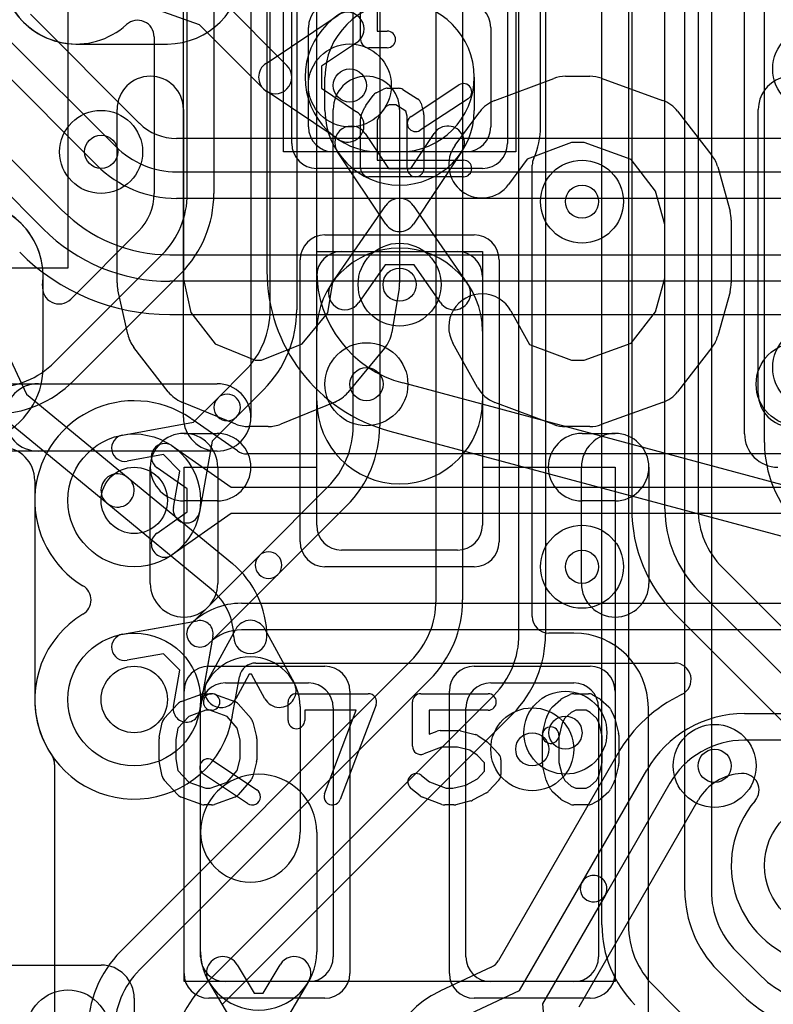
# Model space of a CAD drawing. Extents: x -0.9 to 20.9, y 0 to 28.
# Tile 9 of 44: x 5.2 to 7.4, y 6.8 to 9.7. Entities that reach past the tile are written whole.
import ezdxf

# ---------------------------------------------------------------- set-up
doc = ezdxf.new("R2010")
doc.units = 0
for name, color, linetype in [('1-2-via', 1, 'CONTINUOUS'), ('2-3-via', 1, 'CONTINUOUS'), ('3-4-bvh', 1, 'CONTINUOUS'), ('4-5-via', 1, 'CONTINUOUS'), ('5-6-via', 1, 'CONTINUOUS'), ('L1', 3, 'CONTINUOUS'), ('L2', 3, 'CONTINUOUS'), ('L3', 3, 'CONTINUOUS'), ('L4', 3, 'CONTINUOUS'), ('L5', 7, 'CONTINUOUS'), ('L6', 7, 'CONTINUOUS'), ('MetalMask-A', 176, 'CONTINUOUS'), ('PartsArea-A', 111, 'CONTINUOUS'), ('PartsSilk-A', 221, 'CONTINUOUS'), ('PartsSilk-B', 221, 'CONTINUOUS'), ('Resist-A', 2, 'CONTINUOUS'), ('Silk-A', 140, 'CONTINUOUS'), ('Silk-B', 140, 'CONTINUOUS')]:
    doc.layers.add(name, color=color, linetype=linetype)

msp = doc.modelspace()

# ---------------------------------------------------------------- linework, layer by layer
at = {"layer": '1-2-via'}
for centre in [(6.85, 9.2), (6.85, 8.1), (6.7, 7.55), (7.25, 7.5)]:
    msp.add_circle(centre, 0.05, dxfattribs=at)
at = {"layer": '2-3-via'}
msp.add_circle((5.4, 9.35), 0.05, dxfattribs=at)
at = {"layer": '3-4-bvh'}
for centre in [(5.5, 8.3), (5.5, 7.7)]:
    msp.add_circle(centre, 0.1, dxfattribs=at)
at = {"layer": '4-5-via'}
for centre in [(6.15, 9.55), (6.2, 8.65), (6.8, 7.6)]:
    msp.add_circle(centre, 0.05, dxfattribs=at)
at = {"layer": '5-6-via'}
msp.add_circle((6.3, 8.95), 0.05, dxfattribs=at)
at = {"layer": 'L1'}
for p, q in [((6.99996, 12.57496), (6.99996, 8.27426)), ((7.1, 8.27426), (7.1, 12.45473)), ((7.2, 12.45473), (7.2, 8.27426)), ((7.4, 8.47426), (7.4, 12.33041)), ((6.72504, 9.425), (6.72504, 11.675)), ((5.76706, 9.80366), (5.96036, 9.61036)), ((5.69634, 9.73294), (5.55803, 9.78225)), ((5.89722, 9.61657), (6.11499, 9.76208)), ((5.88964, 9.53964), (5.69634, 9.73294)), ((6.025, 9.425), (6.025, 9.725)), ((6.575, 9.725), (6.575, 9.425)), ((6.17055, 9.67894), (6.065, 9.60841)), ((6.065, 9.60841), (6.065, 9.54159)), ((6.075, 9.475), (6.075, 9.575)), ((6.525, 9.575), (6.525, 9.475)), ((6.11499, 9.38792), (5.89722, 9.53343)), ((6.065, 9.54159), (6.17055, 9.47106)), ((6.19606, 9.40555), (6.26659, 9.3)), ((6.33341, 9.3), (6.40394, 9.40555)), ((6.5, 9.35), (6.1, 9.35)), ((6.25843, 9.13222), (6.11292, 9.34999)), ((6.3, 9.35), (6.24, 9.35)), ((6.48708, 9.34999), (6.34157, 9.13222)), ((6.26659, 9.3), (6.33341, 9.3)), ((6.70004, 7.95001), (6.70004, 9.31043)), ((6.09484, 8.95286), (6.25897, 9.18857)), ((6.34103, 9.18857), (6.50516, 8.95286)), ((6.125, 9.05), (6.475, 9.05)), ((6.25636, 9.00984), (6.1769, 8.89572)), ((6.34364, 9.00984), (6.25636, 9.00984)), ((6.4231, 8.89572), (6.34364, 9.00984)), ((6.05, 8.225), (6.05, 8.975)), ((6.55, 8.975), (6.55, 8.225)), ((6.05, 8.6), (6.05, 8.81)), ((6.55, 8.81), (6.55, 8.6)), ((5.11315, 8.75312), (5.17555, 8.6202)), ((5.17555, 8.6202), (5.48132, 8.36839)), ((5.41774, 8.29119), (5.11196, 8.54302)), ((5.48132, 8.36839), (5.79577, 8.10943)), ((5.7322, 8.03224), (5.41774, 8.29119)), ((6.475, 8.15), (6.125, 8.15)), ((7.27322, 8.09748), (9.08536, 6.28536)), ((9.01464, 6.21464), (7.20251, 8.02677)), ((7.13177, 7.95603), (8.94264, 6.14517)), ((5.7181, 7.75), (5.80603, 7.91238)), ((5.89397, 7.91238), (5.9819, 7.75)), ((6.825, 7.90004), (6.75001, 7.90004)), ((5.84631, 7.77674), (5.80604, 7.70238)), ((5.85369, 7.77674), (5.84631, 7.77674)), ((5.89396, 7.70238), (5.85369, 7.77674)), ((5.775, 7.75), (6.025, 7.75)), ((6.575, 7.75), (6.825, 7.75)), ((5.7, 7.3), (5.7, 7.67857)), ((5.7, 6.925), (5.7, 7.675)), ((6, 7.67857), (6, 7.3)), ((6.1, 7.675), (6.1, 6.925)), ((6.5, 6.925), (6.5, 7.675)), ((6.9, 7.675), (6.9, 6.925)), ((7.05004, 6.55813), (7.05004, 7.675)), ((5.7, 6.93929), (5.7, 7.3)), ((6.05, 7.3), (6.05, 6.93929)), ((4.25004, 6.9), (5.4, 6.9)), ((5.81049, 6.90102), (5.8615, 6.81504)), ((5.8885, 6.81504), (5.93951, 6.90102)), ((5.825, 6.68058), (5.72449, 6.85)), ((6.025, 6.85), (5.775, 6.85)), ((6.02551, 6.85), (5.925, 6.68058)), ((6.825, 6.85), (6.575, 6.85)), ((5.5, 6.8), (5.5, 3.93717)), ((5.8615, 6.81504), (5.8885, 6.81504))]:
    msp.add_line(p, q, dxfattribs=at)
for centre in [(6.85, 9.2), (6.85, 8.1), (6.7, 7.55), (7.25, 7.5), (5.3, 6.7)]:
    msp.add_circle(centre, 0.125, dxfattribs=at)
for centre, radius, start, end in [((6.24, 9.575), 0.225, 90, -90), ((6.1, 9.725), 0.075, 90, 180), ((6.3, 9.575), 0.225, 0, 180), ((6.3, 9.575), 0.225, -90, 90), ((6.5, 9.725), 0.075, 0, 90), ((6.14277, 9.72051), 0.05, -56.24637, 123.75013), ((5.925, 9.575), 0.05, 123.75363, -123.75363), ((5.925, 9.575), 0.05, -135, 45), ((6.3, 9.475), 0.225, 180, 0), ((6.14277, 9.42949), 0.05, -123.75363, 56.24987), ((6.1, 9.425), 0.075, 180, -90), ((6.15449, 9.37777), 0.05, 33.75363, -146.24987), ((6.44551, 9.37777), 0.05, -33.75363, 146.24987), ((6.5, 9.425), 0.075, -90, 0), ((6.5, 9.425), 0.22504, -24.6199, 0), ((6.75001, 9.31043), 0.04997, 155.37861, 180), ((6.3, 9.16), 0.05, 34.85026, 145.14974), ((6.3, 9.16), 0.05, -146.24637, -33.75363), ((6.3, 8.81), 0.25, 0, 180), ((6.125, 8.975), 0.075, 90, 180), ((6.475, 8.975), 0.075, 0, 90), ((6.13587, 8.92429), 0.05, 145.14974, -34.85033), ((6.46413, 8.92429), 0.05, -145.14974, 34.85033), ((6.3, 8.6), 0.25, 180, 0), ((7.75, 8.47426), 0.35, 180, -135), ((5.44953, 8.32979), 0.05, 50.52598, -129.47259), ((5.44953, 8.32979), 0.05, -129.47402, 50.52687), ((7.45001, 8.27426), 0.45005, 180, -135.0009), ((7.45, 8.27426), 0.35, 180, -135), ((7.45, 8.27426), 0.25, 180, -135), ((6.125, 8.225), 0.075, 180, -90), ((6.475, 8.225), 0.075, -90, 0), ((5.61389, 7.88857), 0.28611, 0, 50.52875), ((5.61389, 7.88857), 0.18611, 0, 50.52908), ((5.85, 7.88857), 0.05, 28.43579, 151.56421), ((6.75001, 7.95001), 0.04997, 180, -90), ((6.825, 7.675), 0.22504, 0, 90), ((5.85, 7.88857), 0.05, 180, 0), ((5.85, 7.67857), 0.15, 0, 180), ((5.775, 7.675), 0.075, 90, 180), ((5.76207, 7.72619), 0.05, 151.56421, -28.43588), ((5.93793, 7.72619), 0.05, -151.56421, 28.43588), ((6.025, 7.675), 0.075, 0, 90), ((6.575, 7.675), 0.075, 90, 180), ((6.825, 7.675), 0.075, 0, 90), ((5.875, 7.3), 0.175, 0, 180), ((5.85, 7.3), 0.15, 180, 0), ((5.875, 6.93929), 0.175, 180, 0), ((5.775, 6.925), 0.075, 180, -90), ((5.76749, 6.87551), 0.05, 30.67878, -149.32117), ((5.98251, 6.87551), 0.05, -30.67878, 149.32117), ((6.025, 6.925), 0.075, -90, 0), ((6.575, 6.925), 0.075, 180, -90), ((6.825, 6.925), 0.075, -90, 0), ((5.4, 6.8), 0.1, 0, 90)]:
    msp.add_arc(centre, radius, start, end, dxfattribs=at)
at = {"layer": 'L2'}
for p, q in [((5.325, 9.67496), (5.6, 9.67496)), ((5.22504, 8.7), (5.22504, 8.975))]:
    msp.add_line(p, q, dxfattribs=at)
for centre in [(7.55, 9.6), (5.4, 9.35), (6.85, 9.2), (7.55, 8.7), (6.85, 8.1), (6.7, 7.55), (7.25, 7.5), (5.3, 6.7)]:
    msp.add_circle(centre, 0.125, dxfattribs=at)
for centre, start, end in [((5.325, 9.9), 90, -90), ((5.6, 9.9), -90, 90), ((5, 8.975), 0, 180), ((5, 8.7), -136.65653, 0)]:
    msp.add_arc(centre, 0.22504, start, end, dxfattribs=at)
at = {"layer": 'L3'}
for p, q in [((7.16, 7.12426), (7.16, 11.04928)), ((7.24, 11.04928), (7.24, 7.12426)), ((6.91, 7.0207), (6.91, 10.4873)), ((6.99, 10.4873), (6.99, 7.0207)), ((6.66, 7.89636), (6.66, 10.22044)), ((6.74, 10.22044), (6.74, 7.89636)), ((6.41, 7.99996), (6.41, 10.11684)), ((6.49, 10.11684), (6.49, 7.99996)), ((6.16, 8.52426), (6.16, 10.01324)), ((6.24, 10.01324), (6.24, 8.52426)), ((7.34004, 8.50001), (7.34004, 9.95538)), ((5.91, 8.87426), (5.91, 9.90964)), ((5.99, 9.90964), (5.99, 8.87426)), ((5.66, 9.22426), (5.66, 9.80604)), ((5.74, 9.80604), (5.74, 9.22426)), ((5.55996, 9.6965), (5.55996, 9.22426)), ((5.51311, 9.11115), (5.30831, 8.90635)), ((5.25959, 8.71615), (5.58385, 9.04041)), ((5.64042, 8.98384), (5.31616, 8.65958)), ((5.75177, 8.60833), (5.83385, 8.69041)), ((5.89042, 8.63384), (5.80833, 8.55177)), ((5.67858, 8.53514), (5.75177, 8.60833)), ((5.80833, 8.55177), (5.73514, 8.47858)), ((5.46476, 8.49687), (5.67858, 8.53514)), ((5.73514, 8.47858), (5.69687, 8.26476)), ((5.58838, 8.43773), (5.47886, 8.41813)), ((5.63773, 8.38838), (5.58838, 8.43773)), ((5.61813, 8.27886), (5.63773, 8.38838)), ((5.19996, 8.35996), (5.19996, 7.69869)), ((5.87677, 8.13333), (6.08385, 8.34041)), ((6.14042, 8.28384), (5.93333, 8.07677)), ((5.67858, 7.93514), (5.87677, 8.13333)), ((5.93333, 8.07677), (5.73514, 7.87858)), ((5.46476, 7.89687), (5.67858, 7.93514)), ((5.73514, 7.87858), (5.69687, 7.66476)), ((5.58838, 7.83773), (5.47886, 7.81813)), ((5.63773, 7.78838), (5.58838, 7.83773)), ((5.45957, 6.94185), (6.33385, 7.81611)), ((5.61813, 7.67886), (5.63773, 7.78838)), ((6.39042, 7.75954), (5.51614, 6.88528)), ((5.70958, 6.83826), (6.58385, 7.71251)), ((6.64042, 7.65594), (5.76615, 6.78169)), ((5.25995, 7.50405), (5.25995, 6.27283)), ((7.31615, 6.94041), (7.39041, 6.86615)), ((7.33384, 6.80958), (7.25958, 6.88384)), ((7.06615, 6.83685), (7.28685, 6.61615))]:
    msp.add_line(p, q, dxfattribs=at)
for centre, radius in [((7.55, 9.6), 0.125), ((5.4, 9.35), 0.125), ((7.55, 8.7), 0.125), ((5.5, 8.3), 0.2), ((5.5, 7.7), 0.2), ((7.6, 7.2), 0.2)]:
    msp.add_circle(centre, radius, dxfattribs=at)
for centre, radius, start, end in [((5.32501, 9.90002), 0.22505, -153.23684, -47.73196), ((5.50999, 9.6965), 0.04997, 0, 132.26675), ((4.99999, 8.975), 0.22505, -6.95733, 85.0983), ((5.4, 9.22425), 0.15996, -44.99747, 0.00358), ((5.4, 9.22426), 0.26, -45, 0), ((5.4, 9.22426), 0.34, -45, 0), ((5.27298, 8.94168), 0.04997, 173.03427, -45), ((5.65, 8.87426), 0.26, -45, 0), ((5.65, 8.87426), 0.34, -45, 0), ((5.07574, 8.9), 0.26, -90, -45), ((5.07574, 8.9), 0.34, -90, -45), ((5.78005, 8.58005), 0.04, 135, -45), ((5.78005, 8.58005), 0.04, -45, 135), ((5.9, 8.52426), 0.26, -45, 0), ((5.9, 8.52426), 0.34, -45, 0), ((5.47181, 8.4575), 0.04, 100.15237, -79.85262), ((7.44004, 8.50001), 0.1, 180, -89.99646), ((5.09996, 8.35996), 0.1, 0, 90), ((5.6575, 8.27181), 0.04, 169.84763, -10.14738), ((5.90505, 8.10505), 0.04, 135, -45), ((5.90505, 8.10505), 0.04, -45, 135), ((6.15, 7.99996), 0.26, -45, 0), ((6.15, 7.99996), 0.34, -45, 0), ((5.47181, 7.8575), 0.04, 100.15237, -79.85262), ((6.4, 7.89636), 0.26, -45, 0), ((6.4, 7.89636), 0.34, -45, 0), ((5.5, 7.7), 0.30004, -179.74984, -145.9556), ((5.6575, 7.67181), 0.04, 169.84763, -10.14738), ((5.20998, 7.50406), 0.04997, -0.01147, 34.03669), ((7.5, 7.12426), 0.34, 180, -135), ((7.5, 7.12426), 0.26, 180, -135), ((7.25, 7.0207), 0.34, 180, -135), ((7.25, 7.0207), 0.26, 180, -135), ((5.69999, 6.70143), 0.34, 135, 180), ((5.69999, 6.70143), 0.26, 135, 180), ((7.57426, 7.05), 0.26, -135, -90), ((5.95, 6.59784), 0.34, 135, 180), ((7.57426, 7.05), 0.34, -135, -90)]:
    msp.add_arc(centre, radius, start, end, dxfattribs=at)
at = {"layer": 'L4'}
for p, q in [((5.5147, 9.4369), (5.1869, 9.7647)), ((5.11615, 9.69395), (5.44395, 9.36615)), ((5.38738, 9.30958), (5.05958, 9.63738)), ((4.92472, 9.53184), (5.28184, 9.17474)), ((5.22527, 9.11817), (4.86815, 9.47527)), ((9.72574, 9.39004), (5.62778, 9.39004)), ((5.6278, 9.29), (9.72574, 9.29)), ((9.72574, 9.21), (5.6278, 9.21)), ((5.60711, 9.04), (10.02573, 9.04)), ((10.02573, 8.96), (5.60711, 8.96)), ((5.60711, 8.85996), (10.02576, 8.85996)), ((5.81108, 8.449), (5.67324, 8.54498)), ((5.61429, 8.46413), (5.79255, 8.34)), ((7.91103, 8.44004), (5.83963, 8.44004)), ((5.65988, 8.33489), (5.56857, 8.39847)), ((5.79255, 8.34), (8, 8.34)), ((5.65988, 8.26511), (5.65988, 8.33489)), ((5.56857, 8.20153), (5.65988, 8.26511)), ((5.79255, 8.26), (5.61429, 8.13587)), ((8, 8.26), (5.79255, 8.26)), ((5.82356, 7.99), (8.05, 7.99)), ((5.46476, 7.89687), (5.69093, 7.93735)), ((8.05, 7.91), (5.82356, 7.91)), ((5.73735, 7.89093), (5.69687, 7.66476)), ((5.72628, 7.8697), (5.72626, 7.8697)), ((5.58838, 7.83773), (5.47886, 7.81813)), ((5.63773, 7.78838), (5.58838, 7.83773)), ((5.86631, 7.80996), (7.12902, 7.80996)), ((5.61813, 7.67886), (5.63773, 7.78838)), ((5.7955, 7.64795), (5.81712, 7.76879)), ((7.33953, 7.6575), (7.65824, 7.6575)), ((7.65824, 7.5775), (7.33953, 7.5775)), ((6.95845, 7.53752), (6.59856, 6.91416)), ((6.85022, 7.14999), (7.04508, 7.4875)), ((7.11437, 7.4475), (6.9195, 7.10999)), ((6.8411, 6.77413), (7.20037, 7.39642)), ((6.66164, 6.82336), (6.85022, 7.14999)), ((6.9195, 7.10999), (6.73092, 6.78336)), ((6.57585, 6.8936), (6.42312, 6.8219)), ((6.46501, 6.73105), (6.66164, 6.82336)), ((6.73092, 6.78336), (6.74929, 6.56691))]:
    msp.add_line(p, q, dxfattribs=at)
for centre, radius in [((6.15, 9.55), 0.125), ((6.2, 8.65), 0.125), ((7.5, 8.65), 0.125), ((5.5, 8.3), 0.2), ((5.5, 7.7), 0.2), ((6.8, 7.6), 0.125), ((7.6, 7.2), 0.2)]:
    msp.add_circle(centre, radius, dxfattribs=at)
for centre, radius, start, end in [((5.55003, 9.47223), 0.04997, -135, -133.80803), ((5.62782, 9.55), 0.15996, -134.63274, -90.01433), ((5.6278, 9.55), 0.26, -135, -90), ((5.6278, 9.55), 0.34, -135, -90), ((5.60711, 9.5), 0.46, -135.00088, -90), ((5.60711, 9.5), 0.54, -135.00075, -90), ((5.60711, 9.5), 0.64004, -135.00127, -90), ((5.5, 8.3), 0.30004, 55.6214, -121.006), ((5.69764, 8.58887), 0.04997, -124.38333, -123.98585), ((5.59062, 8.43185), 0.14006, 54.75194, 55.61894), ((5.70052, 8.58687), 0.04997, -125.57633, -124.86051), ((5.70113, 8.58644), 0.04997, -125.71629, -123.92859), ((5.59143, 8.4313), 0.04, 55.14995, -124.85066), ((5.83963, 8.49001), 0.04997, -124.84454, -90), ((5.59143, 8.1687), 0.04, 124.85005, -55.14934), ((5.3197, 8), 0.04997, -58.99495, 58.99495), ((5.82356, 7.77242), 0.21758, 90, 135), ((5.5, 7.7), 0.30004, 121.006, -10.40135), ((5.69798, 7.89798), 0.04, 134.97974, -45), ((5.69798, 7.89798), 0.04, -10.15237, 100.15237), ((5.47181, 7.8575), 0.04, 100.15237, -79.85262), ((5.82356, 7.77242), 0.13758, 90, 135), ((5.86631, 7.75999), 0.04997, 90, 169.85719), ((7.12902, 7.75999), 0.04997, -64.55292, 90), ((7.33953, 7.3175), 0.44004, 115.44174, 149.92792), ((5.6575, 7.67181), 0.04, 169.84763, -10.14738), ((7.33953, 7.3175), 0.34, 90, 150.00011), ((5.84426, 7.63681), 0.04997, 169.3895, 169.6008), ((5.65718, 7.66999), 0.14004, -9.85985, -9.59416), ((5.84453, 7.63832), 0.04997, 168.88796, 170.40384), ((7.33953, 7.3175), 0.26, 90, 149.99927), ((6.91517, 7.5625), 0.04997, -29.99234, -29.36088), ((7.33949, 7.31744), 0.15996, 92.94558, 149.68374), ((7.33384, 7.42729), 0.04997, -40.49558, 92.9483), ((7.24365, 7.37144), 0.04997, 148.56228, 150.00767), ((7.24455, 7.37296), 0.04997, 149.68909, 150.58791), ((7.60001, 7.2), 0.30004, 139.50517, -100.40323), ((6.88486, 7.12999), 0.04, 149.99927, -30.00108), ((6.88486, 7.12999), 0.04, -30.00073, 149.99981), ((6.55528, 6.93914), 0.04997, -65.69174, -29.99234), ((6.55, 6.55), 0.30004, 115.5906, 4.58793), ((6.39964, 6.86606), 0.04997, -65.45071, -64.31186), ((6.48201, 6.69484), 0.14003, 115.31153, 115.6922), ((6.40078, 6.8666), 0.04997, -64.69146, -63.58366), ((6.40127, 6.86684), 0.04997, -64.20931, -64.0708)]:
    msp.add_arc(centre, radius, start, end, dxfattribs=at)
at = {"layer": 'L5'}
for centre in [(6.15, 9.55), (6.3, 8.95), (6.2, 8.65), (7.5, 8.65), (6.8, 7.6)]:
    msp.add_circle(centre, 0.125, dxfattribs=at)
at = {"layer": 'L6'}
for p, q in [((5.9, 10), (5.9, 8.99175)), ((6.05004, 8.99175), (6.05004, 10)), ((10.71603, 7.47297), (6.30942, 8.65372)), ((6.27059, 8.50879), (10.6772, 7.32804))]:
    msp.add_line(p, q, dxfattribs=at)
msp.add_circle((6.3, 8.95), 0.125, dxfattribs=at)
for radius, end in [(0.5, -105.00014), (0.34996, -105.00081)]:
    msp.add_arc((6.4, 8.99175), radius, 180, end, dxfattribs=at)
at = {"layer": 'MetalMask-A'}
for p, q in [((6.025, 9.425), (6.025, 9.725)), ((6.575, 9.725), (6.575, 9.425)), ((6.5, 9.35), (6.1, 9.35)), ((6.125, 9.05), (6.475, 9.05)), ((6.05, 8.225), (6.05, 8.975)), ((6.55, 8.975), (6.55, 8.225)), ((6.475, 8.15), (6.125, 8.15)), ((5.775, 7.75), (6.025, 7.75)), ((6.575, 7.75), (6.825, 7.75)), ((5.7, 6.925), (5.7, 7.675)), ((6.1, 7.675), (6.1, 6.925)), ((6.5, 6.925), (6.5, 7.675)), ((6.9, 7.675), (6.9, 6.925)), ((6.025, 6.85), (5.775, 6.85)), ((6.825, 6.85), (6.575, 6.85))]:
    msp.add_line(p, q, dxfattribs=at)
for centre, start, end in [((6.1, 9.725), 90, 180), ((6.5, 9.725), 0, 90), ((6.1, 9.425), 180, -90), ((6.5, 9.425), -90, 0), ((6.125, 8.975), 90, 180), ((6.475, 8.975), 0, 90), ((6.125, 8.225), 180, -90), ((6.475, 8.225), -90, 0), ((5.775, 7.675), 90, 180), ((6.025, 7.675), 0, 90), ((6.575, 7.675), 90, 180), ((6.825, 7.675), 0, 90), ((5.775, 6.925), 180, -90), ((6.025, 6.925), -90, 0), ((6.575, 6.925), 180, -90), ((6.825, 6.925), -90, 0)]:
    msp.add_arc(centre, 0.075, start, end, dxfattribs=at)
at = {"layer": 'PartsArea-A'}
for p, q in [((5.95, 9.35), (5.95, 10.65)), ((6.65, 10.65), (6.65, 9.35)), ((5.3, 9.8), (5.3, 9)), ((6.65, 9.35), (5.95, 9.35)), ((6.05, 8.4), (6.05, 9.05)), ((6.05, 9.05), (6.55, 9.05)), ((6.55, 9.05), (6.55, 8.4)), ((5.3, 9), (5.1, 9)), ((5.65, 8.4), (6.05, 8.4)), ((5.65, 6.85), (5.65, 8.4)), ((6.55, 8.4), (6.95, 8.4)), ((6.95, 8.4), (6.95, 6.85)), ((6.95, 6.85), (5.65, 6.85))]:
    msp.add_line(p, q, dxfattribs=at)
at = {"layer": 'PartsSilk-A'}
for p, q in [((5.8516, 11.65), (5.8516, 8.55)), ((5.6484, 8.55), (5.6484, 11.5484)), ((6.18241, 9.68889), (6.18241, 9.90556)), ((6.23241, 9.86932), (6.23241, 9.71389)), ((6.23241, 9.71389), (6.26296, 9.71389)), ((6.26296, 9.66389), (6.20741, 9.66389)), ((6.22956, 9.52792), (6.25178, 9.53903)), ((6.26296, 9.54167), (6.2963, 9.54167)), ((6.30955, 9.53787), (6.35399, 9.51009)), ((6.33447, 9.45703), (6.47891, 9.55148)), ((6.1983, 9.4897), (6.22052, 9.52026)), ((6.50627, 9.50964), (6.36183, 9.41519)), ((6.3649, 9.49533), (6.37231, 9.46755)), ((6.18456, 9.46015), (6.19567, 9.48515)), ((6.25737, 9.48593), (6.24029, 9.46243)), ((6.26886, 9.49167), (6.25737, 9.48593)), ((6.28913, 9.49167), (6.26886, 9.49167)), ((6.31913, 9.47292), (6.28913, 9.49167)), ((6.32315, 9.45783), (6.31913, 9.47292)), ((6.18241, 9.3), (6.18241, 9.45)), ((6.24029, 9.46243), (6.23241, 9.4447)), ((6.23241, 9.4447), (6.23241, 9.325)), ((6.32315, 9.3), (6.32315, 9.45783)), ((6.37315, 9.46111), (6.37315, 9.3)), ((6.23241, 9.325), (6.49259, 9.325)), ((6.49259, 9.275), (6.20741, 9.275)), ((4.92679, 8.6516), (5.75, 8.6516)), ((5.65, 8.5016), (5.75, 8.5016)), ((6.85, 8.5016), (6.95, 8.5016)), ((5.75, 8.4484), (4.92679, 8.4484)), ((5.5484, 8.05), (5.5484, 8.4)), ((5.7516, 8.4), (5.7516, 8.05)), ((6.8484, 8.05), (6.8484, 8.4)), ((7.0516, 8.4), (7.0516, 8.05)), ((5.75, 8.2984), (5.65, 8.2984)), ((6.95, 8.2984), (6.85, 8.2984)), ((5.64146, 7.69387), (5.70257, 7.71609)), ((5.71111, 7.71759), (5.73333, 7.71759)), ((5.74187, 7.71609), (5.80298, 7.69387)), ((5.98889, 7.71759), (6.20556, 7.71759)), ((6.36389, 7.71759), (6.56667, 7.71759)), ((6.7916, 7.70384), (6.81382, 7.71495)), ((6.825, 7.71759), (6.86944, 7.71759)), ((6.88184, 7.7143), (6.90129, 7.70319)), ((5.59009, 7.64303), (5.63176, 7.68747)), ((5.81325, 7.68683), (5.85214, 7.64239)), ((5.96389, 7.63704), (5.96389, 7.69259)), ((6.22893, 7.68371), (6.12059, 7.39853)), ((6.33889, 7.55926), (6.33889, 7.69259)), ((6.76117, 7.67795), (6.78617, 7.70017)), ((6.9055, 7.70017), (6.9305, 7.67795)), ((5.71551, 7.66759), (5.66415, 7.64891)), ((5.73333, 7.66759), (5.71551, 7.66759)), ((5.77986, 7.64907), (5.72479, 7.66909)), ((6.16932, 7.66759), (6.01389, 7.66759)), ((6.01389, 7.66759), (6.01389, 7.63704)), ((6.07385, 7.41629), (6.16932, 7.66759)), ((6.56667, 7.66759), (6.38889, 7.66759)), ((6.38889, 7.66759), (6.38889, 7.59554)), ((6.74431, 7.64822), (6.75542, 7.67044)), ((6.81692, 7.6606), (6.79799, 7.64377)), ((6.8309, 7.66759), (6.81692, 7.6606)), ((6.8628, 7.66759), (6.8309, 7.66759)), ((6.87423, 7.66106), (6.8628, 7.66759)), ((6.89368, 7.64377), (6.87423, 7.66106)), ((6.93625, 7.67044), (6.94736, 7.64822)), ((5.57543, 7.58608), (5.58376, 7.63053)), ((5.66415, 7.64891), (5.63156, 7.61415)), ((5.81054, 7.61401), (5.77986, 7.64907)), ((5.85758, 7.63199), (5.86869, 7.58754)), ((6.73131, 7.59865), (6.74242, 7.6431)), ((6.79026, 7.62831), (6.77981, 7.58653)), ((6.79799, 7.64377), (6.79026, 7.62831)), ((6.90141, 7.62831), (6.89368, 7.64377)), ((6.91111, 7.58951), (6.90141, 7.62831)), ((6.94925, 7.6431), (6.96036, 7.59865)), ((5.63156, 7.61415), (5.625, 7.57916)), ((5.81944, 7.5784), (5.81054, 7.61401)), ((6.38889, 7.59554), (6.41332, 7.60484)), ((6.42222, 7.60648), (6.47778, 7.60648)), ((6.48384, 7.60573), (6.52828, 7.59462)), ((5.575, 7.51852), (5.575, 7.58148)), ((5.625, 7.57916), (5.625, 7.52084)), ((5.81944, 7.5216), (5.81944, 7.5784)), ((5.86944, 7.58148), (5.86944, 7.51852)), ((6.53609, 7.59117), (6.56387, 7.57265)), ((6.56843, 7.56875), (6.59899, 7.53542)), ((6.73056, 7.50741), (6.73056, 7.59259)), ((6.78056, 7.59259), (6.78056, 7.51049)), ((6.91111, 7.51049), (6.91111, 7.58951)), ((6.96111, 7.59259), (6.96111, 7.50741)), ((6.42682, 7.55648), (6.37279, 7.5359)), ((6.4747, 7.55648), (6.42682, 7.55648)), ((6.51196, 7.54717), (6.4747, 7.55648)), ((6.53362, 7.53273), (6.51196, 7.54717)), ((5.58376, 7.46947), (5.57543, 7.51392)), ((5.625, 7.52084), (5.63156, 7.48585)), ((5.73609, 7.5171), (5.86943, 7.42821)), ((5.81054, 7.48599), (5.81944, 7.5216)), ((5.86869, 7.51246), (5.85758, 7.46801)), ((6.55556, 7.50879), (6.53362, 7.53273)), ((6.55556, 7.4838), (6.55556, 7.50879)), ((6.60556, 7.51852), (6.60556, 7.47407)), ((6.78056, 7.51049), (6.79026, 7.47169)), ((6.90141, 7.47169), (6.91111, 7.51049)), ((5.63156, 7.48585), (5.66415, 7.45109)), ((5.77986, 7.45093), (5.81054, 7.48599)), ((6.53446, 7.46079), (6.55556, 7.4838)), ((6.74242, 7.4569), (6.73131, 7.50135)), ((6.96036, 7.50135), (6.94925, 7.4569)), ((5.63176, 7.41253), (5.59009, 7.45697)), ((5.66415, 7.45109), (5.71551, 7.43241)), ((5.84169, 7.38661), (5.70835, 7.4755)), ((5.72893, 7.43241), (5.77986, 7.45093)), ((5.85214, 7.45761), (5.81325, 7.41317)), ((6.36562, 7.47137), (6.39034, 7.4516)), ((6.39034, 7.4516), (6.44071, 7.43241)), ((6.49928, 7.44203), (6.53446, 7.46079)), ((6.59899, 7.45717), (6.56843, 7.42384)), ((6.75542, 7.42956), (6.74431, 7.45178)), ((6.79026, 7.47169), (6.79799, 7.45623)), ((6.79799, 7.45623), (6.81692, 7.4394)), ((6.87423, 7.43894), (6.89368, 7.45623)), ((6.89368, 7.45623), (6.90141, 7.47169)), ((6.94736, 7.45178), (6.93625, 7.42956)), ((5.71551, 7.43241), (5.72893, 7.43241)), ((6.36216, 7.41011), (6.33438, 7.43233)), ((6.44071, 7.43241), (6.46081, 7.43241)), ((6.46081, 7.43241), (6.49928, 7.44203)), ((6.56176, 7.41868), (6.52009, 7.39646)), ((6.78617, 7.39983), (6.76117, 7.42205)), ((6.81692, 7.4394), (6.8309, 7.43241)), ((6.8309, 7.43241), (6.8628, 7.43241)), ((6.8628, 7.43241), (6.87423, 7.43894)), ((6.9305, 7.42205), (6.9055, 7.39983)), ((5.70257, 7.38391), (5.64146, 7.40613)), ((5.80298, 7.40613), (5.74187, 7.38391)), ((6.42721, 7.38405), (6.36888, 7.40627)), ((6.51439, 7.39427), (6.46995, 7.38316)), ((6.81382, 7.38505), (6.7916, 7.39616)), ((6.90129, 7.39681), (6.88184, 7.3857)), ((5.73333, 7.38241), (5.71111, 7.38241)), ((6.46389, 7.38241), (6.43611, 7.38241)), ((6.86944, 7.38241), (6.825, 7.38241))]:
    msp.add_line(p, q, dxfattribs=at)
for centre, radius, start, end in [((6.26296, 9.68889), 0.025, -90, 90), ((6.20741, 9.68889), 0.025, 180, -90), ((6.49259, 9.53056), 0.025, -56.81854, 123.18086), ((6.24074, 9.50556), 0.025, 116.56505, 143.97932), ((6.26296, 9.51667), 0.025, 90, 116.56505), ((6.2963, 9.51667), 0.025, 57.99462, 90), ((6.34074, 9.48889), 0.025, 14.92551, 57.98998), ((6.21852, 9.475), 0.025, 143.98274, 156.03964), ((6.34815, 9.46111), 0.025, 0, 14.93527), ((6.20741, 9.45), 0.025, 156.04915, 180), ((6.34815, 9.43611), 0.025, 123.18146, -56.81914), ((6.49259, 9.3), 0.025, -90, 90), ((6.20741, 9.3), 0.025, 180, -90), ((6.34815, 9.3), 0.025, 180, 0), ((5.75, 8.55), 0.1016, -90, 90), ((5.75, 8.55), 0.1016, 180, 0), ((5.65, 8.4), 0.1016, 0, 180), ((5.65, 8.4), 0.1016, 90, -90), ((5.75, 8.4), 0.1016, -90, 90), ((6.85, 8.4), 0.1016, 90, -90), ((6.95, 8.4), 0.1016, 0, 180), ((6.95, 8.4), 0.1016, -90, 90), ((5.65, 8.05), 0.1016, 180, 0), ((6.95, 8.05), 0.1016, 180, 0), ((5.71111, 7.69259), 0.025, 90, 109.97136), ((5.73333, 7.69259), 0.025, 70.02864, -109.9816), ((5.73333, 7.69259), 0.025, -90, 90), ((5.98889, 7.69259), 0.025, 90, 180), ((6.20556, 7.69259), 0.025, -20.80551, 90), ((6.36389, 7.69259), 0.025, 90, 180), ((6.56667, 7.69259), 0.025, -90, 90), ((6.825, 7.69259), 0.025, 90, 116.56505), ((6.86944, 7.69259), 0.025, 60.26649, 90), ((5.65, 7.67037), 0.025, 109.97136, 136.84761), ((5.79444, 7.67037), 0.025, 41.18808, 70.02864), ((6.80278, 7.68148), 0.025, 116.56505, 131.62783), ((6.88889, 7.68148), 0.025, 48.37217, 60.26649), ((6.77778, 7.65926), 0.025, 131.62783, 153.43495), ((6.91389, 7.65926), 0.025, 26.56505, 48.37217), ((5.60833, 7.62593), 0.025, 136.84761, 169.39583), ((5.83333, 7.62593), 0.025, 14.03068, 41.18808), ((5.98889, 7.63704), 0.025, 180, 0), ((6.76667, 7.63704), 0.025, 153.43495, 165.96932), ((6.925, 7.63704), 0.025, 14.03068, 26.56505), ((6.42222, 7.58148), 0.025, 90, 110.85364), ((6.47778, 7.58148), 0.025, 75.96932, 90), ((6.52222, 7.57037), 0.025, 56.30358, 75.96376), ((6.75556, 7.59259), 0.025, 0, 180), ((6.75556, 7.59259), 0.025, 165.96932, -14.03321), ((6.93611, 7.59259), 0.025, 0, 14.03068), ((5.6, 7.58148), 0.025, 169.39583, 180), ((5.84444, 7.58148), 0.025, 0, 14.03068), ((6.55, 7.55185), 0.025, 42.5203, 56.30993), ((6.36389, 7.55926), 0.025, 180, -69.1435), ((6.58056, 7.51852), 0.025, 0, 42.51745), ((5.6, 7.51852), 0.025, 180, -169.39583), ((5.72222, 7.4963), 0.025, 56.30358, -123.68908), ((5.84444, 7.51852), 0.025, -14.03068, 0), ((6.75556, 7.50741), 0.025, 180, -165.96932), ((6.93611, 7.50741), 0.025, -14.03068, 0), ((6.35, 7.45185), 0.025, 51.33303, -128.65478), ((5.60833, 7.47407), 0.025, -169.39583, -136.84761), ((5.83333, 7.47407), 0.025, -41.18808, -14.03068), ((6.58056, 7.47407), 0.025, -42.5203, 0), ((6.76667, 7.46296), 0.025, -165.96932, -153.43495), ((6.925, 7.46296), 0.025, -26.56505, -14.03068), ((5.85556, 7.40741), 0.025, -123.69642, 56.31092), ((6.55, 7.44074), 0.025, -61.9383, -42.51745), ((6.77778, 7.44074), 0.025, -153.43495, -131.62783), ((6.91389, 7.44074), 0.025, -48.37217, -26.56505), ((5.65, 7.42963), 0.025, -136.84761, -109.97136), ((5.79444, 7.42963), 0.025, -70.02864, -41.18808), ((6.09722, 7.40741), 0.025, 159.19449, -20.80181), ((6.37778, 7.42963), 0.025, -128.66697, -110.85364), ((6.50833, 7.41852), 0.025, -75.96932, -61.9318), ((6.80278, 7.41852), 0.025, -131.62783, -116.56505), ((6.88889, 7.41852), 0.025, -60.26649, -48.37217), ((5.71111, 7.40741), 0.025, -109.97136, -90), ((5.73333, 7.40741), 0.025, -90, -70.02864), ((6.43611, 7.40741), 0.025, -110.8565, -90), ((6.46389, 7.40741), 0.025, -90, -75.96376), ((6.825, 7.40741), 0.025, -116.56505, -90), ((6.86944, 7.40741), 0.025, -90, -60.26649)]:
    msp.add_arc(centre, radius, start, end, dxfattribs=at)
at = {"layer": 'PartsSilk-B'}
for p, q in [((6.58711, 9.50474), (6.76489, 9.57141)), ((6.8, 9.57778), (6.87407, 9.57778)), ((6.90794, 9.57187), (7.09313, 9.5052)), ((5.44815, 8.95556), (5.44815, 9.47778)), ((5.64815, 9.47778), (5.64815, 8.96654)), ((6.1, 8.96384), (6.1, 9.47778)), ((6.3, 9.47778), (6.3, 8.95556)), ((6.46779, 9.37063), (6.54186, 9.47063)), ((7.1382, 9.4725), (7.2419, 9.33917)), ((7.38148, 8.62222), (7.38148, 9.47778)), ((6.81813, 9.37778), (6.68499, 9.32785)), ((6.85662, 9.37778), (6.81813, 9.37778)), ((6.99812, 9.32684), (6.85662, 9.37778)), ((6.68499, 9.32785), (6.62851, 9.25159)), ((7.0719, 9.23198), (6.99812, 9.32684)), ((7.25931, 9.30455), (7.29635, 9.17121)), ((7.1, 9.13081), (7.0719, 9.23198)), ((7.3, 9.14444), (7.3, 8.95556)), ((7.1, 8.96919), (7.1, 9.13081)), ((5.64815, 8.96654), (5.67052, 8.86586)), ((6.0836, 8.86541), (6.1, 8.96384)), ((7.0719, 8.86802), (7.1, 8.96919)), ((5.48016, 8.80053), (5.45053, 8.93387)), ((6.29864, 8.93912), (6.27642, 8.80578)), ((7.29635, 8.92879), (7.25931, 8.79545)), ((6.63557, 8.87078), (6.69177, 8.76961)), ((5.67052, 8.86586), (5.74404, 8.77134)), ((6.00578, 8.77202), (6.0836, 8.86541)), ((6.99812, 8.77316), (7.0719, 8.86802)), ((5.60254, 8.6275), (5.49884, 8.76083)), ((5.74404, 8.77134), (5.8641, 8.72222)), ((5.88404, 8.72222), (6.00578, 8.77202)), ((6.2546, 8.7582), (6.14349, 8.62487)), ((6.5348, 8.64033), (6.46073, 8.77366)), ((6.69177, 8.76961), (6.81813, 8.72222)), ((6.85662, 8.72222), (6.99812, 8.77316)), ((7.2419, 8.76083), (7.1382, 8.6275)), ((5.8641, 8.72222), (5.88404, 8.72222)), ((6.81813, 8.72222), (6.85662, 8.72222)), ((5.80657, 8.52967), (5.64361, 8.59634)), ((6.10453, 8.59634), (5.94156, 8.52967)), ((6.76489, 8.52859), (6.58711, 8.59526)), ((7.09313, 8.5948), (6.90794, 8.52813)), ((5.9037, 8.52222), (5.84444, 8.52222)), ((6.87407, 8.52222), (6.8, 8.52222))]:
    msp.add_line(p, q, dxfattribs=at)
for centre, start, end in [((5.54815, 9.47778), 0, 180), ((6.2, 9.47778), 0, 180), ((6.8, 9.47778), 90, 110.55675), ((6.87407, 9.47778), 70.20242, 90), ((7.48148, 9.47778), 38.54437, 180), ((6.62222, 9.41111), 110.55537, 143.47265), ((7.05926, 9.41111), 37.87147, 70.20068), ((6.54815, 9.31111), 143.47387, -36.52735), ((7.16296, 9.27778), 15.52749, 37.87469), ((7.2, 9.14444), 0, 15.52455), ((5.54815, 8.95556), 180, -167.47165), ((6.2, 8.95556), -9.46232, 0), ((7.2, 8.95556), -15.52749, 0), ((6.54815, 8.82222), 29.05127, -150.94613), ((5.57778, 8.82222), -167.47306, -142.12531), ((6.17778, 8.82222), -39.80704, -9.46093), ((7.16296, 8.82222), -37.87147, -15.52455), ((6.62222, 8.68889), -150.94873, -110.55675), ((5.68148, 8.68889), -142.12853, -112.25039), ((6.06667, 8.68889), -67.7517, -39.80599), ((7.05926, 8.68889), -70.20242, -37.87469), ((7.48148, 8.62222), 180, 0), ((5.84444, 8.62222), -112.2536, -90), ((5.9037, 8.62222), -90, -67.75084), ((6.8, 8.62222), -110.55537, -90), ((6.87407, 8.62222), -90, -70.20068)]:
    msp.add_arc(centre, 0.1, start, end, dxfattribs=at)
at = {"layer": 'Resist-A'}
for p, q in [((5.975, 9.375), (5.975, 9.775)), ((6.625, 9.775), (6.625, 9.375)), ((6.55, 9.3), (6.05, 9.3)), ((6.075, 9.1), (6.525, 9.1)), ((6, 8.175), (6, 9.025)), ((6.6, 9.025), (6.6, 8.175)), ((6.525, 8.1), (6.075, 8.1)), ((5.725, 7.8), (6.075, 7.8)), ((6.525, 7.8), (6.875, 7.8)), ((5.65, 6.875), (5.65, 7.725)), ((6.15, 7.725), (6.15, 6.875)), ((6.45, 6.875), (6.45, 7.725)), ((6.95, 7.725), (6.95, 6.875)), ((6.075, 6.8), (5.725, 6.8)), ((6.875, 6.8), (6.525, 6.8))]:
    msp.add_line(p, q, dxfattribs=at)
for centre, start, end in [((6.05, 9.375), 180, -90), ((6.55, 9.375), -90, 0), ((6.075, 9.025), 90, 180), ((6.525, 9.025), 0, 90), ((6.075, 8.175), 180, -90), ((6.525, 8.175), -90, 0), ((5.725, 7.725), 90, 180), ((6.075, 7.725), 0, 90), ((6.525, 7.725), 90, 180), ((6.875, 7.725), 0, 90), ((5.725, 6.875), 180, -90), ((6.075, 6.875), -90, 0), ((6.525, 6.875), 180, -90), ((6.875, 6.875), -90, 0)]:
    msp.add_arc(centre, 0.075, start, end, dxfattribs=at)
at = {"layer": 'Silk-A'}
for p, q in [((5.8516, 11.65), (5.8516, 8.55)), ((5.6484, 8.55), (5.6484, 11.5484)), ((5.21088, 8.6516), (5.75, 8.6516)), ((5.65, 8.5016), (5.75, 8.5016)), ((6.85, 8.5016), (6.95, 8.5016)), ((5.75, 8.4484), (5.21088, 8.4484)), ((5.5484, 8.05), (5.5484, 8.4)), ((5.7516, 8.4), (5.7516, 8.05)), ((6.8484, 8.05), (6.8484, 8.4)), ((7.0516, 8.4), (7.0516, 8.05)), ((5.75, 8.2984), (5.65, 8.2984)), ((6.95, 8.2984), (6.85, 8.2984))]:
    msp.add_line(p, q, dxfattribs=at)
for centre, start, end in [((5.21088, 8.55), 90, -90), ((5.75, 8.55), -90, 90), ((5.75, 8.55), 180, 0), ((5.65, 8.4), 0, 180), ((5.65, 8.4), 90, -90), ((5.75, 8.4), -90, 90), ((6.85, 8.4), 90, -90), ((6.95, 8.4), 0, 180), ((6.95, 8.4), -90, 90), ((5.65, 8.05), 180, 0), ((6.95, 8.05), 180, 0)]:
    msp.add_arc(centre, 0.1016, start, end, dxfattribs=at)
at = {"layer": 'Silk-B'}
for p, q in [((6.58711, 9.50474), (6.76489, 9.57141)), ((6.8, 9.57778), (6.87407, 9.57778)), ((6.90794, 9.57187), (7.09313, 9.5052)), ((5.44815, 8.95556), (5.44815, 9.47778)), ((5.64815, 9.47778), (5.64815, 8.96654)), ((6.1, 8.96384), (6.1, 9.47778)), ((6.3, 9.47778), (6.3, 8.95556)), ((6.46779, 9.37063), (6.54186, 9.47063)), ((7.1382, 9.4725), (7.2419, 9.33917)), ((7.38148, 8.62222), (7.38148, 9.47778)), ((6.81813, 9.37778), (6.68499, 9.32785)), ((6.85662, 9.37778), (6.81813, 9.37778)), ((6.99812, 9.32684), (6.85662, 9.37778)), ((6.68499, 9.32785), (6.62851, 9.25159)), ((7.0719, 9.23198), (6.99812, 9.32684)), ((7.25931, 9.30455), (7.29635, 9.17121)), ((7.1, 9.13081), (7.0719, 9.23198)), ((7.3, 9.14444), (7.3, 8.95556)), ((7.1, 8.96919), (7.1, 9.13081)), ((5.64815, 8.96654), (5.67052, 8.86586)), ((6.0836, 8.86541), (6.1, 8.96384)), ((7.0719, 8.86802), (7.1, 8.96919)), ((5.48016, 8.80053), (5.45053, 8.93387)), ((6.29864, 8.93912), (6.27642, 8.80578)), ((7.29635, 8.92879), (7.25931, 8.79545)), ((6.63557, 8.87078), (6.69177, 8.76961)), ((5.67052, 8.86586), (5.74404, 8.77134)), ((6.00578, 8.77202), (6.0836, 8.86541)), ((6.99812, 8.77316), (7.0719, 8.86802)), ((5.60254, 8.6275), (5.49884, 8.76083)), ((5.74404, 8.77134), (5.8641, 8.72222)), ((5.88404, 8.72222), (6.00578, 8.77202)), ((6.2546, 8.7582), (6.14349, 8.62487)), ((6.5348, 8.64033), (6.46073, 8.77366)), ((6.69177, 8.76961), (6.81813, 8.72222)), ((6.85662, 8.72222), (6.99812, 8.77316)), ((7.2419, 8.76083), (7.1382, 8.6275)), ((5.8641, 8.72222), (5.88404, 8.72222)), ((6.81813, 8.72222), (6.85662, 8.72222)), ((5.80657, 8.52967), (5.64361, 8.59634)), ((6.10453, 8.59634), (5.94156, 8.52967)), ((6.76489, 8.52859), (6.58711, 8.59526)), ((7.09313, 8.5948), (6.90794, 8.52813)), ((5.9037, 8.52222), (5.84444, 8.52222)), ((6.87407, 8.52222), (6.8, 8.52222))]:
    msp.add_line(p, q, dxfattribs=at)
for centre, start, end in [((5.54815, 9.47778), 0, 180), ((6.2, 9.47778), 0, 180), ((6.8, 9.47778), 90, 110.55675), ((6.87407, 9.47778), 70.20242, 90), ((7.48148, 9.47778), 38.54437, 180), ((6.62222, 9.41111), 110.55537, 143.47265), ((7.05926, 9.41111), 37.87147, 70.20068), ((6.54815, 9.31111), 143.47387, -36.52735), ((7.16296, 9.27778), 15.52749, 37.87469), ((7.2, 9.14444), 0, 15.52455), ((5.54815, 8.95556), 180, -167.47165), ((6.2, 8.95556), -9.46232, 0), ((7.2, 8.95556), -15.52749, 0), ((6.54815, 8.82222), 29.05127, -150.94613), ((5.57778, 8.82222), -167.47306, -142.12531), ((6.17778, 8.82222), -39.80704, -9.46093), ((7.16296, 8.82222), -37.87147, -15.52455), ((6.62222, 8.68889), -150.94873, -110.55675), ((5.68148, 8.68889), -142.12853, -112.25039), ((6.06667, 8.68889), -67.7517, -39.80599), ((7.05926, 8.68889), -70.20242, -37.87469), ((7.48148, 8.62222), 180, 0), ((5.84444, 8.62222), -112.2536, -90), ((5.9037, 8.62222), -90, -67.75084), ((6.8, 8.62222), -110.55537, -90), ((6.87407, 8.62222), -90, -70.20068)]:
    msp.add_arc(centre, 0.1, start, end, dxfattribs=at)

doc.saveas('drawing.dxf')
